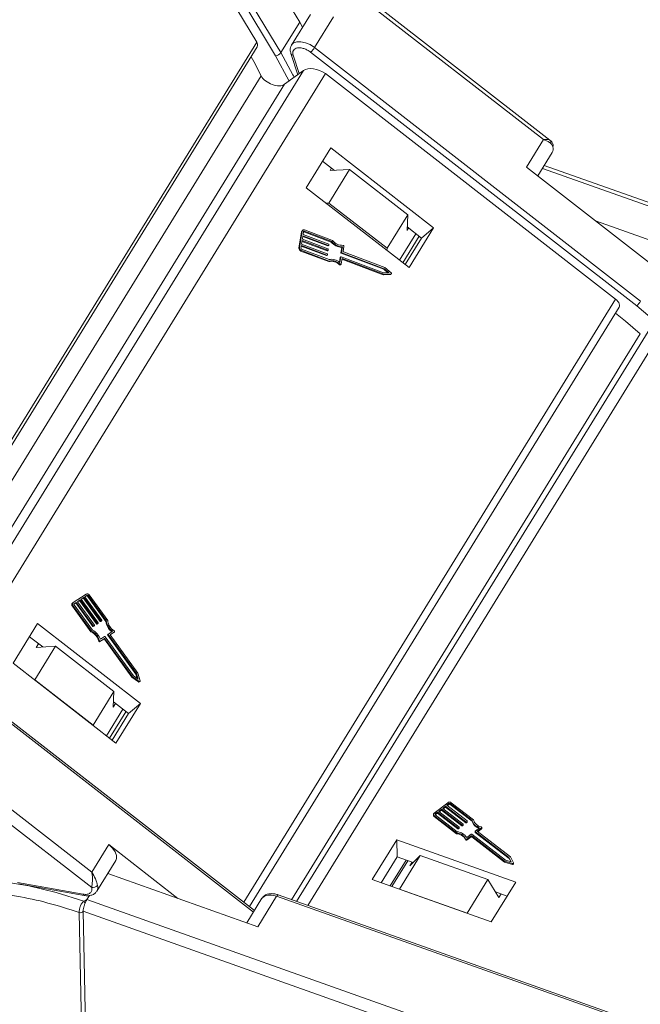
# Model space of a CAD drawing. Header units: millimetres. Extents: x 2854 to 4324, y 357 to 1390.
# Tile 30 of 45: x 3788 to 3837, y 1152 to 1231. Entities that reach past the tile are written whole.
import ezdxf

# ---------------------------------------------------------------- set-up
doc = ezdxf.new("R2010")
doc.units = ezdxf.units.MM

msp = doc.modelspace()

# ---------------------------------------------------------------- linework, layer by layer
at = {"color": 7, "linetype": 'Continuous', "lineweight": 15}
for p, q in [((3802.602, 1235.622), (3806.485, 1229.179)), ((3803.461, 1235.597), (3807.987, 1228.085)), ((3808.415, 1228.334), (3804.048, 1235.58)), ((3807.066, 1235.493), (3809.915, 1230.767)), ((3811.328, 1235.4), (3829.333, 1221.4)), ((3829.855, 1221.362), (3811.729, 1235.457)), ((3810.763, 1231.373), (3809.263, 1228.941)), ((3809.915, 1230.767), (3808.415, 1228.334)), ((3810.146, 1230.373), (3809.915, 1230.767)), ((3811.093, 1228.746), (3812.593, 1231.178)), ((3806.485, 1229.179), (3776.976, 1181.311)), ((3777.112, 1181.085), (3806.526, 1228.799)), ((3809.205, 1228.261), (3809.756, 1226.576)), ((3810.784, 1228.368), (3836.777, 1208.154)), ((3837.086, 1208.532), (3811.093, 1228.746)), ((3807.987, 1228.085), (3809.064, 1226.07)), ((3809.868, 1226.658), (3809.388, 1228.127)), ((3810.214, 1226.911), (3781.049, 1179.599)), ((3782.337, 1178.598), (3811.97, 1226.668)), ((3810.214, 1226.911), (3808.706, 1225.808)), ((3811.97, 1226.668), (3835.092, 1208.688)), ((3777.975, 1179.654), (3806.839, 1226.476)), ((3809.471, 1226.368), (3809.414, 1226.489)), ((3808.706, 1225.808), (3780.453, 1179.978)), ((3829.333, 1221.4), (3827.983, 1219.21)), ((3812.384, 1220.732), (3810.434, 1217.57)), ((3820.577, 1214.361), (3812.384, 1220.732)), ((3828.889, 1218.506), (3830.037, 1220.368)), ((3812.68, 1218.948), (3811.736, 1219.682)), ((3813.88, 1219.022), (3812.23, 1216.346)), ((3812.337, 1218.927), (3812.457, 1219.121)), ((3812.337, 1218.927), (3813.88, 1219.022)), ((3818.522, 1215.412), (3813.88, 1219.022)), ((3827.983, 1219.21), (3838.018, 1211.406)), ((3829.254, 1219.099), (3859.035, 1208.53)), ((3859.745, 1208.574), (3829.404, 1219.342)), ((3810.434, 1217.57), (3818.628, 1211.199)), ((3812.23, 1216.346), (3812.024, 1216.334)), ((3816.873, 1212.736), (3812.23, 1216.346)), ((3816.873, 1212.736), (3818.522, 1215.412)), ((3818.522, 1215.412), (3818.47, 1214.158)), ((3839.866, 1212.665), (3833.49, 1214.928)), ((3810.107, 1214.103), (3809.901, 1212.784)), ((3810.059, 1214.063), (3810.107, 1214.103)), ((3810.152, 1214.186), (3810.104, 1214.145)), ((3810.284, 1214.095), (3810.236, 1214.054)), ((3810.284, 1214.095), (3812.477, 1213.269)), ((3812.529, 1213.365), (3810.301, 1214.204)), ((3818.59, 1214.352), (3818.47, 1214.158)), ((3819.62, 1213.551), (3818.482, 1214.436)), ((3818.628, 1211.199), (3820.577, 1214.361)), ((3820.577, 1214.361), (3819.62, 1213.551)), ((3810.059, 1214.063), (3809.853, 1212.743)), ((3810.065, 1213.071), (3810.107, 1213.346)), ((3810.099, 1213.291), (3812.096, 1212.539)), ((3810.107, 1213.346), (3812.144, 1212.579)), ((3810.125, 1213.456), (3810.168, 1213.731)), ((3812.161, 1212.689), (3810.125, 1213.456)), ((3810.159, 1213.676), (3812.156, 1212.923)), ((3810.168, 1213.731), (3812.204, 1212.964)), ((3810.185, 1213.841), (3810.219, 1214.061)), ((3812.221, 1213.074), (3810.185, 1213.841)), ((3810.236, 1214.054), (3812.429, 1213.228)), ((3819.175, 1213.898), (3817.873, 1211.786)), ((3818.122, 1211.592), (3819.424, 1213.704)), ((3818.318, 1211.439), (3819.62, 1213.551)), ((3809.901, 1212.784), (3809.853, 1212.743)), ((3809.995, 1212.515), (3810.043, 1212.555)), ((3809.995, 1212.515), (3812.223, 1211.676)), ((3810.013, 1212.741), (3810.047, 1212.961)), ((3810.039, 1212.906), (3812.036, 1212.154)), ((3810.043, 1212.555), (3812.271, 1211.716)), ((3810.047, 1212.961), (3812.084, 1212.194)), ((3812.253, 1211.839), (3810.061, 1212.665)), ((3812.101, 1212.304), (3810.065, 1213.071)), ((3812.144, 1212.579), (3812.096, 1212.539)), ((3812.121, 1212.542), (3812.169, 1212.582)), ((3812.204, 1212.964), (3812.156, 1212.923)), ((3812.176, 1212.596), (3812.185, 1212.651)), ((3812.181, 1212.927), (3812.229, 1212.967)), ((3812.236, 1212.981), (3812.245, 1213.036)), ((3812.477, 1213.269), (3812.429, 1213.228)), ((3813.265, 1212.81), (3813.199, 1212.385)), ((3813.313, 1212.851), (3813.246, 1212.426)), ((3813.313, 1212.851), (3813.265, 1212.81)), ((3813.376, 1212.493), (3813.438, 1212.891)), ((3816.866, 1212.568), (3816.873, 1212.736)), ((3812.084, 1212.194), (3812.036, 1212.154)), ((3812.061, 1212.157), (3812.109, 1212.197)), ((3812.116, 1212.211), (3812.125, 1212.266)), ((3812.223, 1211.676), (3812.271, 1211.716)), ((3813.138, 1212), (3813.083, 1211.644)), ((3813.186, 1212.041), (3813.12, 1211.616)), ((3813.138, 1212), (3813.186, 1212.041)), ((3813.194, 1212.055), (3813.146, 1212.014)), ((3813.246, 1212.426), (3813.199, 1212.385)), ((3816.603, 1210.783), (3813.219, 1212.058)), ((3813.219, 1211.491), (3813.286, 1211.916)), ((3813.27, 1212.388), (3813.222, 1212.347)), ((3813.222, 1212.347), (3816.607, 1211.072)), ((3813.27, 1212.388), (3816.655, 1211.113)), ((3813.277, 1211.861), (3816.561, 1210.624)), ((3813.286, 1211.916), (3816.609, 1210.665)), ((3816.695, 1211.214), (3813.4, 1212.455)), ((3813.131, 1211.472), (3813.083, 1211.431)), ((3813.156, 1211.423), (3813.204, 1211.463)), ((3816.655, 1211.113), (3816.607, 1211.072)), ((3816.607, 1211.072), (3816.934, 1210.795)), ((3816.655, 1211.113), (3817.025, 1210.799)), ((3817.199, 1210.787), (3816.695, 1211.214)), ((3816.561, 1210.624), (3816.609, 1210.665)), ((3816.561, 1210.624), (3817.135, 1210.645)), ((3817.025, 1210.799), (3816.603, 1210.783)), ((3816.609, 1210.665), (3817.183, 1210.686)), ((3817.183, 1210.686), (3817.135, 1210.645)), ((3817.163, 1210.655), (3817.21, 1210.696)), ((3835.092, 1208.688), (3805.459, 1160.618)), ((3805.911, 1160.265), (3835.369, 1208.05)), ((3838.935, 1208.152), (3809.668, 1160.677)), ((3810.547, 1160.364), (3840.162, 1208.404)), ((3836.777, 1208.154), (3838.201, 1206.961)), ((3809.264, 1160.82), (3837.058, 1205.907)), ((3792.886, 1185.183), (3791.859, 1184.502)), ((3792.961, 1185.08), (3792.79, 1184.966)), ((3792.794, 1184.96), (3792.913, 1185.039)), ((3792.913, 1185.039), (3792.961, 1185.08)), ((3793.041, 1185.057), (3792.993, 1185.016)), ((3794.501, 1183.042), (3793.041, 1185.057)), ((3794.61, 1183.067), (3793.127, 1185.113)), ((3791.795, 1184.221), (3791.843, 1184.262)), ((3791.848, 1184.493), (3791.8, 1184.453)), ((3791.843, 1184.262), (3793.326, 1182.215)), ((3791.918, 1184.38), (3792.057, 1184.472)), ((3791.934, 1184.399), (3791.927, 1184.392)), ((3791.929, 1184.319), (3793.389, 1182.304)), ((3792.105, 1184.512), (3791.934, 1184.399)), ((3792.057, 1184.472), (3792.105, 1184.512)), ((3792.057, 1184.472), (3793.413, 1182.601)), ((3793.461, 1182.641), (3792.105, 1184.512)), ((3792.405, 1184.711), (3792.191, 1184.569)), ((3792.191, 1184.569), (3793.546, 1182.698)), ((3792.195, 1184.563), (3792.357, 1184.67)), ((3792.357, 1184.67), (3792.405, 1184.711)), ((3792.357, 1184.67), (3793.712, 1182.8)), ((3793.76, 1182.84), (3792.405, 1184.711)), ((3792.704, 1184.91), (3792.49, 1184.768)), ((3792.49, 1184.768), (3793.846, 1182.897)), ((3792.494, 1184.762), (3792.656, 1184.869)), ((3792.656, 1184.869), (3792.704, 1184.91)), ((3792.656, 1184.869), (3794.012, 1182.998)), ((3794.06, 1183.039), (3792.704, 1184.91)), ((3792.79, 1184.966), (3794.145, 1183.096)), ((3792.993, 1185.016), (3794.453, 1183.001)), ((3791.795, 1184.221), (3793.278, 1182.175)), ((3793.343, 1163.017), (3767.349, 1183.231)), ((3789.02, 1182.833), (3787.071, 1179.67)), ((3797.213, 1176.461), (3789.02, 1182.833)), ((3793.712, 1182.8), (3793.76, 1182.84)), ((3793.753, 1182.788), (3793.8, 1182.828)), ((3793.753, 1182.788), (3793.795, 1182.816)), ((3793.795, 1182.816), (3793.843, 1182.857)), ((3793.795, 1182.816), (3793.797, 1182.818)), ((3793.797, 1182.818), (3793.845, 1182.858)), ((3793.843, 1182.857), (3793.8, 1182.828)), ((3794.012, 1182.998), (3794.06, 1183.039)), ((3794.052, 1182.987), (3794.1, 1183.027)), ((3794.052, 1182.987), (3794.095, 1183.015)), ((3794.095, 1183.015), (3794.143, 1183.056)), ((3794.095, 1183.015), (3794.097, 1183.016)), ((3794.097, 1183.016), (3794.145, 1183.057)), ((3794.143, 1183.056), (3794.1, 1183.027)), ((3794.453, 1183.001), (3794.501, 1183.042)), ((3766.73, 1182.475), (3793.334, 1161.786)), ((3793.278, 1182.175), (3793.326, 1182.215)), ((3793.413, 1182.601), (3793.461, 1182.641)), ((3793.501, 1182.63), (3793.453, 1182.589)), ((3793.453, 1182.589), (3793.496, 1182.618)), ((3793.496, 1182.618), (3793.544, 1182.658)), ((3793.496, 1182.618), (3793.498, 1182.619)), ((3793.498, 1182.619), (3793.546, 1182.66)), ((3793.544, 1182.658), (3793.501, 1182.63)), ((3794.611, 1181.91), (3794.659, 1181.95)), ((3794.611, 1181.91), (3796.864, 1178.8)), ((3794.659, 1181.989), (3794.612, 1181.948)), ((3796.912, 1178.841), (3794.659, 1181.95)), ((3794.661, 1181.99), (3794.992, 1182.21)), ((3794.8, 1181.93), (3795.131, 1182.149)), ((3797.013, 1178.877), (3794.8, 1181.93)), ((3794.805, 1181.924), (3795.083, 1182.109)), ((3795.131, 1182.149), (3795.083, 1182.109)), ((3795.083, 1182.109), (3795.087, 1182.112)), ((3795.087, 1182.112), (3795.135, 1182.152)), ((3788.373, 1181.782), (3789.428, 1180.961)), ((3789.094, 1181.221), (3788.914, 1180.93)), ((3793.949, 1181.474), (3793.901, 1181.434)), ((3793.994, 1181.386), (3794.303, 1181.591)), ((3793.994, 1181.386), (3794.041, 1181.426)), ((3794.031, 1181.572), (3794.362, 1181.792)), ((3794.041, 1181.426), (3794.351, 1181.632)), ((3794.303, 1181.591), (3794.351, 1181.632)), ((3794.343, 1181.579), (3794.391, 1181.62)), ((3794.343, 1181.579), (3796.537, 1178.552)), ((3794.391, 1181.62), (3796.585, 1178.593)), ((3794.402, 1181.78), (3796.655, 1178.67)), ((3790.456, 1181.025), (3788.807, 1178.349)), ((3788.914, 1180.93), (3790.456, 1181.025)), ((3790.456, 1181.025), (3795.099, 1177.415)), ((3780.801, 1179.608), (3806.227, 1159.835)), ((3806.304, 1159.96), (3780.857, 1179.749)), ((3787.071, 1179.67), (3795.264, 1173.299)), ((3796.864, 1178.8), (3796.912, 1178.841)), ((3796.864, 1178.8), (3796.971, 1178.446)), ((3797.048, 1178.391), (3796.912, 1178.841)), ((3797.197, 1178.265), (3797.013, 1178.877)), ((3788.807, 1178.349), (3788.772, 1178.347)), ((3788.807, 1178.349), (3793.449, 1174.739)), ((3796.537, 1178.552), (3796.585, 1178.593)), ((3796.537, 1178.552), (3797.071, 1178.172)), ((3796.585, 1178.593), (3797.119, 1178.213)), ((3796.655, 1178.67), (3797.048, 1178.391)), ((3797.119, 1178.213), (3797.071, 1178.172)), ((3797.137, 1178.17), (3797.185, 1178.211)), ((3793.449, 1174.739), (3795.099, 1177.415)), ((3795.099, 1177.415), (3795.046, 1176.161)), ((3795.046, 1176.161), (3795.226, 1176.453)), ((3795.064, 1176.579), (3796.257, 1175.651)), ((3795.264, 1173.299), (3797.213, 1176.461)), ((3796.257, 1175.651), (3797.213, 1176.461)), ((3795.811, 1175.998), (3794.509, 1173.886)), ((3794.758, 1173.692), (3796.06, 1175.804)), ((3796.257, 1175.651), (3794.955, 1173.539)), ((3793.448, 1174.711), (3793.449, 1174.739)), ((3821.718, 1168.549), (3820.627, 1167.718)), ((3820.898, 1167.787), (3820.716, 1167.649)), ((3822.522, 1166.539), (3820.898, 1167.787)), ((3820.9, 1167.72), (3820.898, 1167.787)), ((3821.217, 1168.03), (3820.989, 1167.857)), ((3820.989, 1167.857), (3822.613, 1166.608)), ((3821.034, 1167.822), (3821.218, 1167.962)), ((3822.84, 1166.781), (3821.217, 1168.03)), ((3821.218, 1167.962), (3821.217, 1168.03)), ((3821.218, 1167.962), (3822.842, 1166.714)), ((3821.535, 1168.273), (3821.308, 1168.099)), ((3821.308, 1168.099), (3822.931, 1166.85)), ((3821.352, 1168.065), (3821.536, 1168.205)), ((3823.159, 1167.024), (3821.535, 1168.273)), ((3821.536, 1168.205), (3821.535, 1168.273)), ((3821.536, 1168.205), (3823.16, 1166.956)), ((3821.808, 1168.48), (3821.626, 1168.342)), ((3821.626, 1168.342), (3823.25, 1167.093)), ((3821.671, 1168.307), (3821.809, 1168.413)), ((3821.809, 1168.413), (3821.808, 1168.48)), ((3823.647, 1167.136), (3821.898, 1168.481)), ((3821.898, 1168.481), (3821.9, 1168.413)), ((3821.9, 1168.413), (3823.648, 1167.068)), ((3823.766, 1167.184), (3821.989, 1168.55)), ((3820.57, 1167.611), (3820.571, 1167.543)), ((3820.625, 1167.51), (3822.401, 1166.144)), ((3820.626, 1167.443), (3820.625, 1167.51)), ((3820.626, 1167.443), (3822.402, 1166.077)), ((3820.716, 1167.649), (3820.718, 1167.581)), ((3820.718, 1167.581), (3820.716, 1167.58)), ((3820.716, 1167.58), (3822.464, 1166.235)), ((3820.718, 1167.581), (3820.9, 1167.72)), ((3820.9, 1167.72), (3822.523, 1166.471)), ((3823.16, 1166.956), (3823.159, 1167.024)), ((3823.249, 1167.058), (3823.204, 1167.024)), ((3823.205, 1166.956), (3823.204, 1167.024)), ((3823.205, 1166.956), (3823.251, 1166.991)), ((3823.251, 1166.991), (3823.249, 1167.058)), ((3823.26, 1167.009), (3823.259, 1167.076)), ((3823.648, 1167.068), (3823.647, 1167.136)), ((3822.523, 1166.471), (3822.522, 1166.539)), ((3822.612, 1166.573), (3822.567, 1166.539)), ((3822.567, 1166.539), (3822.568, 1166.471)), ((3822.568, 1166.471), (3822.614, 1166.506)), ((3822.614, 1166.506), (3822.612, 1166.573)), ((3822.623, 1166.524), (3822.622, 1166.591)), ((3822.842, 1166.714), (3822.84, 1166.781)), ((3822.931, 1166.816), (3822.885, 1166.781)), ((3822.887, 1166.714), (3822.885, 1166.781)), ((3822.887, 1166.714), (3822.932, 1166.748)), ((3822.932, 1166.748), (3822.931, 1166.816)), ((3822.942, 1166.766), (3822.94, 1166.834)), ((3823.884, 1166.267), (3823.885, 1166.199)), ((3823.893, 1166.285), (3824.245, 1166.552)), ((3826.591, 1164.174), (3823.893, 1166.25)), ((3823.894, 1166.182), (3823.893, 1166.25)), ((3824.051, 1166.268), (3824.403, 1166.536)), ((3826.7, 1164.23), (3824.051, 1166.268)), ((3824.096, 1166.233), (3824.404, 1166.468)), ((3824.403, 1166.536), (3824.404, 1166.468)), ((3824.423, 1166.504), (3824.422, 1166.571)), ((3817.647, 1165.578), (3815.697, 1162.416)), ((3827.133, 1162.212), (3817.647, 1165.578)), ((3817.647, 1165.578), (3817.673, 1164.227)), ((3822.402, 1166.077), (3822.401, 1166.144)), ((3823.139, 1165.671), (3823.14, 1165.603)), ((3823.223, 1165.774), (3823.575, 1166.042)), ((3823.244, 1165.653), (3823.573, 1165.904)), ((3823.246, 1165.585), (3823.244, 1165.653)), ((3823.246, 1165.585), (3823.575, 1165.836)), ((3823.575, 1165.836), (3823.573, 1165.904)), ((3823.619, 1165.904), (3826.246, 1163.883)), ((3823.62, 1165.836), (3823.619, 1165.904)), ((3823.62, 1166.042), (3826.318, 1163.966)), ((3823.62, 1165.836), (3826.247, 1163.816)), ((3823.894, 1166.182), (3826.593, 1164.107)), ((3794.692, 1165.207), (3793.343, 1163.017)), ((3800.199, 1160.924), (3794.692, 1165.207)), ((3793.747, 1161.5), (3795.246, 1163.932)), ((3816.402, 1162.166), (3817.673, 1164.227)), ((3818.393, 1163.972), (3817.122, 1161.91)), ((3817.266, 1161.859), (3818.536, 1163.921)), ((3817.673, 1164.227), (3818.953, 1163.773)), ((3819.526, 1164.332), (3817.877, 1161.656)), ((3818.686, 1163.512), (3819.526, 1164.332)), ((3819.526, 1164.332), (3824.902, 1162.424)), ((3826.246, 1163.883), (3826.861, 1163.694)), ((3826.247, 1163.816), (3826.246, 1163.883)), ((3826.318, 1163.966), (3826.771, 1163.827)), ((3826.771, 1163.827), (3826.591, 1164.174)), ((3826.593, 1164.107), (3826.591, 1164.174)), ((3826.593, 1164.107), (3826.731, 1163.84)), ((3826.945, 1163.758), (3826.7, 1164.23)), ((3818.866, 1163.804), (3818.686, 1163.512)), ((3826.247, 1163.816), (3826.862, 1163.626)), ((3826.861, 1163.694), (3826.862, 1163.626)), ((3826.951, 1163.673), (3826.949, 1163.74)), ((3794.614, 1162.907), (3806.575, 1158.662)), ((3815.697, 1162.416), (3825.184, 1159.049)), ((3823.253, 1159.748), (3824.902, 1162.424)), ((3824.902, 1162.424), (3825.787, 1160.992)), ((3787.417, 1162.19), (3792.646, 1161.254)), ((3787.505, 1162.088), (3792.734, 1161.153)), ((3817.877, 1161.656), (3817.867, 1161.646)), ((3817.877, 1161.656), (3823.253, 1159.748)), ((3825.184, 1159.049), (3827.133, 1162.212)), ((3792.696, 1160.711), (3792.949, 1160.829)), ((3792.734, 1161.153), (3792.74, 1161.152)), ((3792.949, 1160.829), (3793.148, 1161.152)), ((3823.045, 1150.148), (3792.949, 1160.829)), ((3806.901, 1160.928), (3805.696, 1158.974)), ((3806.575, 1158.662), (3808.075, 1161.094)), ((3808.075, 1161.094), (3838.171, 1150.414)), ((3838.293, 1150.518), (3808.196, 1161.199)), ((3808.196, 1161.199), (3808.199, 1161.198)), ((3825.505, 1161.447), (3826.454, 1161.111)), ((3825.787, 1160.992), (3825.966, 1161.284)), ((3792.332, 1159.8), (3792.332, 1159.801)), ((3792.905, 1130.52), (3792.332, 1159.8)), ((3792.658, 1159.892), (3823.461, 1148.96)), ((3792.658, 1159.891), (3793.231, 1130.612)), ((3823.263, 1159.731), (3823.253, 1159.748))]:
    msp.add_line(p, q, dxfattribs=at)
at = {"color": 7, "linetype": 'Continuous', "lineweight": 15, "flags": 128}
for points in [[(3811.093, 1228.746), (3810.748, 1228.969), (3810.379, 1229.127), (3810.015, 1229.205), (3809.69, 1229.197), (3809.431, 1229.104), (3809.269, 1228.95)], [(3809.414, 1226.489), (3809.375, 1226.57), (3808.415, 1228.334)], [(3806.839, 1226.476), (3806.263, 1227.617), (3806.039, 1228.009)], [(3810.236, 1214.054), (3810.225, 1214.057), (3810.219, 1214.058)], [(3813.219, 1211.491), (3813.215, 1211.478), (3813.208, 1211.467), (3813.198, 1211.459), (3813.186, 1211.454), (3813.172, 1211.453), (3813.158, 1211.456), (3813.144, 1211.462), (3813.131, 1211.472)], [(3817.135, 1210.645), (3817.151, 1210.648), (3817.163, 1210.655)], [(3817.199, 1210.787), (3817.212, 1210.773), (3817.221, 1210.757), (3817.225, 1210.74), (3817.225, 1210.723), (3817.22, 1210.708), (3817.211, 1210.697), (3817.198, 1210.689), (3817.183, 1210.686)], [(3835.369, 1208.05), (3835.371, 1208.054), (3835.399, 1208.129), (3835.404, 1208.215), (3835.384, 1208.308), (3835.341, 1208.406), (3835.276, 1208.505), (3835.192, 1208.6), (3835.092, 1208.688)], [(3837.058, 1205.907), (3835.886, 1206.921), (3835.07, 1207.565)], [(3795.116, 1182.249), (3795.129, 1182.238), (3795.139, 1182.226), (3795.146, 1182.212), (3795.15, 1182.197), (3795.15, 1182.183), (3795.147, 1182.169), (3795.141, 1182.158), (3795.131, 1182.149)], [(3797.197, 1178.265), (3797.2, 1178.248), (3797.198, 1178.232), (3797.191, 1178.218), (3797.181, 1178.208), (3797.167, 1178.202), (3797.151, 1178.201), (3797.134, 1178.204), (3797.119, 1178.213)], [(3824.38, 1166.616), (3824.394, 1166.611), (3824.406, 1166.603), (3824.415, 1166.593), (3824.421, 1166.581), (3824.422, 1166.569), (3824.419, 1166.557), (3824.413, 1166.545), (3824.403, 1166.536)], [(3795.246, 1163.932), (3795.308, 1164.089), (3795.304, 1164.353), (3795.192, 1164.644), (3794.982, 1164.937), (3794.692, 1165.207)], [(3826.945, 1163.758), (3826.949, 1163.744), (3826.948, 1163.729), (3826.941, 1163.716), (3826.93, 1163.705), (3826.915, 1163.696), (3826.898, 1163.691), (3826.879, 1163.69), (3826.861, 1163.694)], [(3826.862, 1163.626), (3826.881, 1163.623), (3826.899, 1163.624), (3826.917, 1163.629), (3826.932, 1163.637), (3826.943, 1163.649), (3826.949, 1163.662), (3826.951, 1163.673)], [(3775.728, 1160.458), (3775.791, 1160.499), (3777.152, 1161.233), (3778.685, 1161.797), (3780.376, 1162.184), (3782.206, 1162.391), (3784.154, 1162.416), (3786.199, 1162.257), (3788.321, 1161.917), (3790.494, 1161.4), (3792.696, 1160.711)], [(3806.901, 1160.928), (3806.917, 1160.953), (3807.103, 1161.112), (3807.375, 1161.192), (3807.708, 1161.186), (3808.075, 1161.094)], [(3808.075, 1161.094), (3808.104, 1161.137), (3808.133, 1161.17), (3808.159, 1161.191), (3808.182, 1161.2), (3808.196, 1161.199)]]:
    msp.add_lwpolyline(points, dxfattribs=at)
at = {"color": 7, "linetype": 'Continuous', "lineweight": 15}
for centre, radius, start, end in [((3806.196, 1228.956), 0.365, 334.60365, 37.67235), ((3807.945, 1228.65), 0.566, 274.34189, 326.1435), ((3809.406, 1228.343), 0.217, 202.60816, 265.23382), ((3809.523, 1229.715), 1.845, 313.10678, 328.32489), ((3829.53, 1220.654), 0.581, 330.58709, 17.60777), ((3829.923, 1220.94), 0.195, 325.65856, 18.25375), ((3810.19, 1214.045), 0.133, 130.77827, 172.34752), ((3810.242, 1214.081), 0.137, 64.25444, 170.87459), ((3810.264, 1214.053), 0.0456, 64.25444, 170.87459), ((3813.331, 1213.982), 1.011, 217.55274, 271.97201), ((3810.073, 1212.722), 0.221, 174.51324, 249.49711), ((3810.121, 1212.763), 0.221, 174.51324, 249.49711), ((3810.086, 1212.734), 0.0737, 174.51324, 249.49711), ((3812.106, 1212.561), 0.0245, 246.33179, 307.94932), ((3812.154, 1212.6), 0.0228, 244.25444, 350.87459), ((3812.166, 1212.946), 0.0245, 246.33179, 307.94932), ((3812.148, 1212.655), 0.0369, 354.51324, 69.49711), ((3812.214, 1212.984), 0.0228, 244.25444, 350.87459), ((3812.208, 1213.039), 0.0369, 354.51324, 69.49711), ((3813.325, 1213.975), 1.167, 219.82637, 267.05606), ((3813.373, 1214.016), 1.167, 219.82637, 267.05606), ((3813.367, 1212.899), 0.0721, 353.81189, 90.73272), ((3812.046, 1212.176), 0.0245, 246.33179, 307.94932), ((3812.093, 1212.215), 0.0228, 244.25444, 350.87459), ((3812.088, 1212.27), 0.0369, 354.51324, 69.49711), ((3812.454, 1210.827), 1.032, 49.86117, 101.23074), ((3812.481, 1210.819), 0.921, 45.09841, 103.13845), ((3813.16, 1211.998), 0.0221, 130.77827, 172.34752), ((3813.209, 1212.037), 0.0228, 64.25444, 170.87459), ((3813.235, 1212.382), 0.0369, 174.51324, 249.49711), ((3813.283, 1212.422), 0.0369, 174.51324, 249.49711), ((3813.413, 1212.49), 0.0369, 174.51324, 249.49711), ((3812.433, 1210.778), 0.921, 45.09841, 103.13845), ((3813.125, 1211.469), 0.0558, 222.28448, 304.88484), ((3835.516, 1209.501), 1.845, 313.10678, 328.32489), ((3792.969, 1185.018), 0.184, 31.04586, 116.64203), ((3792.94, 1184.984), 0.0614, 31.04586, 116.64203), ((3792.988, 1185.025), 0.0614, 31.04586, 116.64203), ((3791.922, 1184.335), 0.17, 136.09544, 221.61798), ((3791.967, 1184.374), 0.167, 130.23986, 222.05953), ((3791.97, 1184.356), 0.0558, 130.23986, 222.05953), ((3793.526, 1182.679), 0.0279, 310.23986, 42.05953), ((3793.739, 1182.815), 0.0307, 211.04586, 296.64203), ((3793.787, 1182.856), 0.0307, 211.04586, 296.64203), ((3793.825, 1182.878), 0.0279, 310.23986, 42.05953), ((3794.038, 1183.014), 0.0307, 211.04586, 296.64203), ((3794.086, 1183.055), 0.0307, 211.04586, 296.64203), ((3794.125, 1183.077), 0.0279, 310.23986, 42.05953), ((3795.722, 1183.189), 1.283, 188.41124, 232.66814), ((3795.77, 1183.23), 1.283, 188.41124, 232.66814), ((3795.732, 1183.196), 1.129, 186.55801, 236.97791), ((3792.793, 1181.134), 1.149, 15.14954, 64.98608), ((3792.841, 1181.174), 1.149, 15.14954, 64.98608), ((3792.795, 1181.135), 1.311, 19.48296, 63.07576), ((3793.439, 1182.617), 0.0307, 211.04586, 296.64203), ((3793.487, 1182.657), 0.0307, 211.04586, 296.64203), ((3794.632, 1181.929), 0.0284, 136.09544, 221.61798), ((3794.679, 1181.969), 0.0279, 130.23986, 222.05953), ((3793.967, 1181.446), 0.0662, 190.62503, 294.10929), ((3794.014, 1181.487), 0.0662, 190.62503, 294.10929), ((3794.317, 1181.564), 0.0307, 31.04586, 116.64203), ((3794.365, 1181.604), 0.0307, 31.04586, 116.64203), ((3794.376, 1181.764), 0.0307, 31.04586, 116.64203), ((3797.105, 1178.212), 0.0527, 229.12711, 306.67355), ((3821.854, 1168.36), 0.233, 54.56851, 125.68367), ((3821.853, 1168.417), 0.0776, 54.56851, 125.68367), ((3821.855, 1168.35), 0.0776, 54.56851, 125.68367), ((3820.696, 1167.613), 0.125, 123.36299, 235.4822), ((3820.702, 1167.55), 0.131, 182.86827, 234.6783), ((3820.739, 1167.614), 0.0417, 123.36299, 235.4822), ((3823.181, 1167.055), 0.0388, 234.56851, 305.68367), ((3823.238, 1167.076), 0.0208, 303.36299, 55.4822), ((3823.238, 1167.009), 0.0218, 304.25478, 359.60457), ((3824.494, 1167.407), 0.89, 197.72218, 253.71328), ((3824.483, 1167.332), 0.876, 197.50579, 250.17269), ((3824.536, 1167.401), 0.8, 195.7703, 258.78304), ((3822.348, 1165.188), 1.054, 33.818, 83.67535), ((3822.544, 1166.57), 0.0388, 234.56851, 305.68367), ((3822.546, 1166.503), 0.0388, 234.56851, 305.68367), ((3822.601, 1166.591), 0.0208, 303.36299, 55.4822), ((3822.602, 1166.524), 0.0218, 304.25478, 359.60457), ((3822.863, 1166.813), 0.0388, 234.56851, 305.68367), ((3822.864, 1166.745), 0.0388, 234.56851, 305.68367), ((3822.919, 1166.833), 0.0208, 303.36299, 55.4822), ((3822.92, 1166.766), 0.0218, 304.25478, 359.60457), ((3823.182, 1166.988), 0.0388, 234.56851, 305.68367), ((3823.905, 1166.267), 0.0208, 123.36299, 235.4822), ((3823.907, 1166.2), 0.0218, 182.86827, 234.6783), ((3824.38, 1166.504), 0.0436, 304.30732, 359.55203), ((3822.34, 1165.237), 0.909, 28.51543, 86.17982), ((3822.342, 1165.17), 0.909, 28.51543, 86.17982), ((3823.2, 1165.71), 0.0722, 212.64798, 307.89801), ((3823.201, 1165.642), 0.0722, 212.64798, 307.89801), ((3823.596, 1165.872), 0.0388, 54.56851, 125.68367), ((3823.597, 1166.01), 0.0388, 54.56851, 125.68367), ((3823.597, 1165.805), 0.0388, 54.56851, 125.68367), ((3793.43, 1162.226), 0.45, 257.71072, 323.94993), ((3793.24, 1161.785), 0.581, 330.58709, 17.60777), ((3792.774, 1161.276), 0.13, 189.87029, 252.31006), ((3792.258, 1160.297), 0.602, 24.23005, 43.4042), ((3792.434, 1160.063), 0.281, 248.61148, 322.63762), ((3792.434, 1160.061), 0.281, 248.63912, 322.76146)]:
    msp.add_arc(centre, radius, start, end, dxfattribs=at)
for centre, major_axis, start_param, end_param in [((3811.332, 1226.128), (-1.27, 0.603), 4.464638, 5.989172), ((3807.811, 1226.434), (-1.016, 0.482), 0.647703, 2.847579)]:
    msp.add_ellipse(centre, major_axis=major_axis, ratio=0.55857, start_param=start_param, end_param=end_param, dxfattribs=at)
for points, knots in [([(3809.283, 1228.948), (3809.266, 1228.928), (3809.172, 1228.821), (3809.131, 1228.566), (3809.19, 1228.356), (3809.216, 1228.262)], [0, 0, 0, 0, 0.107792, 0.598443, 1, 1, 1, 1]), ([(3809.388, 1228.127), (3809.372, 1228.196), (3809.34, 1228.338), (3809.396, 1228.517), (3809.527, 1228.647), (3809.723, 1228.717), (3809.969, 1228.723), (3810.246, 1228.663), (3810.532, 1228.544), (3810.701, 1228.426), (3810.784, 1228.368)], [0, 0, 0, 0, 0.1222496, 0.25, 0.3777504, 0.5, 0.6222496, 0.75, 0.8777504, 1, 1, 1, 1]), ([(3829.333, 1221.4), (3829.422, 1221.41), (3829.601, 1221.43), (3829.778, 1221.418), (3829.829, 1221.367), (3829.846, 1221.35)], [0, 0, 0, 0, 0.401494, 0.800987, 1, 1, 1, 1]), ([(3830.084, 1220.83), (3830.059, 1220.89), (3830.004, 1221.025), (3829.772, 1221.231), (3829.505, 1221.333), (3829.333, 1221.4)], [0, 0, 0, 0, 0.2270634, 0.5015869, 1, 1, 1, 1]), ([(3829.846, 1221.35), (3829.87, 1221.335), (3829.936, 1221.296), (3829.929, 1221.201), (3829.924, 1221.141)], [0, 0, 0, 0, 0.372581, 1, 1, 1, 1]), ([(3830.109, 1221.001), (3830.094, 1221.043), (3830.064, 1221.124), (3829.981, 1221.251), (3829.907, 1221.317), (3829.86, 1221.359)], [0, 0, 0, 0, 0.2792438, 0.538565, 1, 1, 1, 1]), ([(3793.334, 1161.786), (3793.346, 1161.86), (3793.37, 1162.016), (3793.396, 1162.344), (3793.394, 1162.693), (3793.36, 1162.909), (3793.343, 1163.017)], [0, 0, 0, 0, 0.234359, 0.498216, 0.748481, 1, 1, 1, 1]), ([(3793.343, 1163.017), (3793.445, 1162.838), (3793.604, 1162.56), (3793.733, 1162.187), (3793.775, 1162.031), (3793.794, 1161.961)], [0, 0, 0, 0, 0.498413, 0.772928, 1, 1, 1, 1]), ([(3792.74, 1161.152), (3792.845, 1161.141), (3793.058, 1161.118), (3793.348, 1161.178), (3793.597, 1161.302), (3793.7, 1161.44), (3793.752, 1161.509)], [0, 0, 0, 0, 0.241276, 0.489916, 0.743655, 1, 1, 1, 1]), ([(3792.905, 1130.52), (3792.074, 1130.842), (3790.387, 1131.495), (3787.857, 1132.757), (3785.542, 1134.118), (3783.482, 1135.523), (3781.68, 1136.913), (3779.98, 1138.397), (3777.88, 1140.481), (3776.086, 1142.667), (3774.66, 1144.874), (3773.702, 1146.669), (3772.927, 1148.579), (3772.423, 1150.546), (3772.235, 1152.394), (3772.352, 1154.133), (3772.787, 1155.767), (3773.497, 1157.15), (3774.398, 1158.285), (3775.415, 1159.196), (3776.618, 1159.969), (3778.459, 1160.797), (3780.606, 1161.299), (3782.975, 1161.461), (3785.008, 1161.414), (3787.301, 1161.139), (3789.817, 1160.61), (3791.502, 1160.067), (3792.332, 1159.8)], [0, 0, 0, 0, 0.038862, 0.078912, 0.1200677, 0.1522272, 0.1843815, 0.2172151, 0.2500433, 0.3156185, 0.347778, 0.3799323, 0.4210926, 0.4611415, 0.5, 0.5388632, 0.578912, 0.6200677, 0.6522272, 0.6843815, 0.7172151, 0.7500433, 0.8156185, 0.847778, 0.8799323, 0.9210926, 0.9611404, 1, 1, 1, 1]), ([(3792.332, 1159.801), (3792.333, 1159.845), (3792.335, 1159.926), (3792.364, 1160.086), (3792.407, 1160.244), (3792.468, 1160.397), (3792.535, 1160.524), (3792.609, 1160.632), (3792.669, 1160.686), (3792.696, 1160.711)], [0, 0, 0, 0, 0.1718456, 0.312445, 0.4991009, 0.6298393, 0.7575038, 0.8890244, 1, 1, 1, 1]), ([(3807.571, 1161.29), (3807.489, 1161.281), (3807.304, 1161.26), (3807.063, 1161.141), (3806.959, 1160.993), (3806.913, 1160.926)], [0, 0, 0, 0, 0.304387, 0.689621, 1, 1, 1, 1]), ([(3808.196, 1161.189), (3808.168, 1161.202), (3808.078, 1161.246), (3807.882, 1161.28), (3807.696, 1161.313), (3807.587, 1161.293), (3807.571, 1161.29)], [0, 0, 0, 0, 0.132075, 0.431966, 0.918654, 1, 1, 1, 1]), ([(3792.808, 1160.544), (3792.78, 1160.47), (3792.725, 1160.322), (3792.673, 1160.102), (3792.657, 1159.963), (3792.658, 1159.902), (3792.658, 1159.892)], [0, 0, 0, 0, 0.313343, 0.6267, 0.940056, 1, 1, 1, 1]), ([(3792.658, 1159.892), (3792.658, 1159.892), (3792.658, 1159.892), (3792.658, 1159.891), (3792.658, 1159.891), (3792.658, 1159.891)], [0, 0, 0, 0, 0.3846646, 0.6923323, 1, 1, 1, 1])]:
    msp.add_open_spline(points, degree=3, knots=knots, dxfattribs=at)
for points in [[(3793.224, 1161.354), (3793.273, 1161.411), (3793.372, 1161.525), (3793.347, 1161.699), (3793.334, 1161.786)], [(3792.646, 1161.254), (3792.764, 1161.242), (3793.001, 1161.219), (3793.15, 1161.309), (3793.224, 1161.354)], [(3792.949, 1160.829), (3792.924, 1160.786), (3792.875, 1160.701), (3792.83, 1160.597), (3792.808, 1160.544)]]:
    msp.add_open_spline(points, degree=3, dxfattribs=at)

doc.saveas('drawing.dxf')
